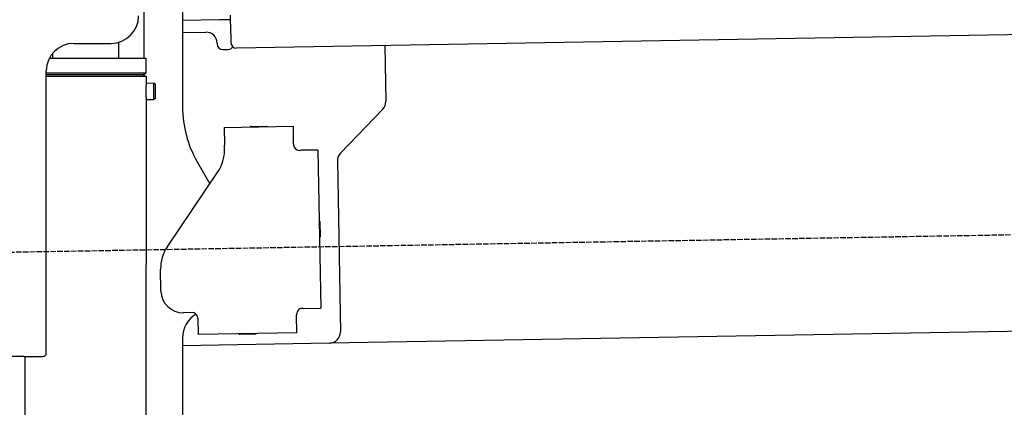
# Model space of a CAD drawing. Extents: x 562 to 7231, y 5767 to 12226.
# Tile 68 of 83: x 4459 to 5355, y 9826 to 10179. Entities that reach past the tile are written whole.
import ezdxf

# ---------------------------------------------------------------- set-up
doc = ezdxf.new("R2010")
doc.units = 0
doc.linetypes.add('GEN3', pattern=[6.25, 5, -1.25])
doc.layers.get('0').update_dxf_attribs({"linetype": 'CONTINUOUS'})
doc.layers.add('3', color=6, linetype='GEN3')

msp = doc.modelspace()

# ---------------------------------------------------------------- linework, layer by layer
for p, q in [((4572.567, 10143.897), (4572.567, 10222.479)), ((4607.567, 10221.479), (4607.567, 10099.537)), ((4641.119, 10178.837), (4607.567, 10178.252)), ((4651.117, 10179.012), (4641.119, 10178.837)), ((4651.187, 10175.012), (4651.048, 10183.011)), ((6011.364, 10176.751), (4656.57, 10153.103)), ((4607.567, 10167.25), (4628.813, 10167.621)), ((4651.187, 10175.012), (4651.484, 10158.015)), ((4549.567, 10143.933), (4549.589, 10158.486)), ((4638.986, 10157.797), (4639.003, 10156.797)), ((4508.567, 10157.479), (4542.567, 10157.479)), ((4644.09, 10151.885), (4649.089, 10151.972)), ((4791.55, 10155.459), (4792.437, 10104.609)), ((4486.395, 10144.03), (4574.567, 10143.894)), ((4489.567, 10144.025), (4489.574, 10148.736)), ((4574.546, 10130.626), (4574.567, 10143.894)), ((4483.567, 9875.479), (4483.567, 10132.479)), ((4483.567, 9875.479), (4483.567, 10132.479)), ((4483.567, 10130.767), (4574.546, 10130.626)), ((4483.567, 10129.035), (4571.543, 10128.899)), ((4571.543, 10128.899), (4483.567, 10129.035)), ((4574.541, 10127.162), (4483.567, 10127.303)), ((4571.543, 10128.899), (4574.546, 10130.626)), ((4571.543, 10128.899), (4574.541, 10127.162)), ((4572.567, 10128.306), (4572.567, 10129.488)), ((4574.541, 10127.162), (4574.532, 10121.394)), ((4574.532, 10121.394), (4581.532, 10121.383)), ((4581.509, 10106.384), (4581.532, 10121.383)), ((4582.53, 10120.382), (4581.532, 10121.383)), ((4582.53, 10120.382), (4582.51, 10107.382)), ((4574.509, 10106.394), (4571.788, 8191.896)), ((4574.509, 10106.394), (4581.509, 10106.384)), ((4582.51, 10107.382), (4581.509, 10106.384)), ((4789.632, 10097.488), (4751.179, 10057.669)), ((4645.329, 10080.896), (4708.319, 10081.995)), ((4645.329, 10080.896), (4645.608, 10064.898)), ((4669.816, 10081.823), (4683.814, 10082.068)), ((4708.599, 10065.998), (4708.319, 10081.995)), ((4645.682, 10060.659), (4645.608, 10064.898)), ((4708.599, 10065.998), (4708.616, 10064.998)), ((4713.703, 10060.086), (4714.702, 10060.103)), ((4730.7, 10060.383), (4714.702, 10060.103)), ((4730.7, 10060.383), (4733.213, 9916.405)), ((4748.374, 10050.548), (4751.094, 9894.713)), ((4620.964, 10049.537), (4632.425, 10029.685)), ((4593.55, 9972.051), (4639.704, 10040.476)), ((4732.334, 9995.401), (4732.579, 9981.403)), ((4587.921, 9931.871), (4587.572, 9951.868)), ((4717.216, 9916.125), (4716.216, 9916.108)), ((4717.216, 9916.125), (4733.213, 9916.405)), ((4616.266, 9912.363), (4608.267, 9912.223)), ((4621.352, 9907.451), (4621.614, 9892.453)), ((4711.304, 9911.021), (4711.321, 9910.022)), ((4711.6, 9894.024), (4711.321, 9910.022)), ((6241.042, 9910.719), (4741.27, 9884.54)), ((4607.567, 9889.479), (4607.567, 8629.111)), ((4711.6, 9894.024), (4621.614, 9892.453)), ((4673.615, 9892.861), (4659.617, 9892.617)), ((4741.27, 9884.54), (4607.567, 9882.207)), ((4463.567, 9872.479), (4447.567, 9872.479)), ((4463.567, 9872.479), (4447.567, 9872.479)), ((4464.148, 9872.479), (4461.788, 8192.066)), ((4463.567, 9872.479), (4480.567, 9872.479)), ((4463.567, 9872.479), (4480.567, 9872.479))]:
    msp.add_line(p, q)
for points in [[(4574.53, 10121.4, 0), (4574.53, 10121.4, 0), (4574.53, 10121.4, 0), (4574.53, 10121.4, 0), (4574.53, 10121.4, 0), (4574.53, 10121.4, 0), (4574.53, 10121.4, 0), (4574.53, 10121.4, 0), (4574.53, 10121.4, 0), (4574.53, 10121.4, 0), (4574.53, 10121.4, 0), (4574.53, 10121.4, 0), (4574.53, 10121.4, 0), (4574.53, 10121.4, 0), (4574.53, 10121.4, 0), (4574.53, 10121.4, 0), (4574.53, 10121.4, 0), (4574.53, 10121.4, 0), (4574.53, 10121.4, 0), (4574.53, 10121.4, 0), (4574.53, 10121.4, 0), (4574.53, 10121.4, 0), (4574.53, 10121.4, 0), (4574.53, 10121.3, 0), (4574.52, 10121.3, 0), (4574.52, 10121.3, 0), (4574.52, 10121.3, 0), (4574.52, 10121.3, 0), (4574.52, 10121.3, 0), (4574.52, 10121.3, 0), (4574.52, 10121.3, 0), (4574.52, 10121.3, 0), (4574.52, 10121.3, 0), (4574.52, 10121.3, 0), (4574.52, 10121.3, 0), (4574.52, 10121.3, 0), (4574.52, 10121.3, 0), (4574.51, 10121.3, 0), (4574.51, 10121.3, 0), (4574.51, 10121.3, 0), (4574.51, 10121.3, 0), (4574.51, 10121.2, 0), (4574.51, 10121.2, 0), (4574.51, 10121.2, 0), (4574.51, 10121.2, 0), (4574.51, 10121.2, 0), (4574.51, 10121.2, 0), (4574.5, 10121.2, 0), (4574.5, 10121.2, 0), (4574.5, 10121.2, 0), (4574.5, 10121.2, 0), (4574.5, 10121.2, 0), (4574.5, 10121.2, 0), (4574.5, 10121.1, 0), (4574.5, 10121.1, 0), (4574.5, 10121.1, 0), (4574.49, 10121.1, 0), (4574.49, 10121.1, 0), (4574.49, 10121.1, 0), (4574.49, 10121.1, 0), (4574.49, 10121.1, 0), (4574.49, 10121.1, 0), (4574.49, 10121, 0), (4574.48, 10121, 0), (4574.48, 10121, 0), (4574.48, 10121, 0), (4574.48, 10121, 0), (4574.48, 10121, 0), (4574.48, 10121, 0), (4574.47, 10121, 0), (4574.47, 10121, 0), (4574.47, 10120.9, 0), (4574.47, 10120.9, 0), (4574.47, 10120.9, 0), (4574.47, 10120.9, 0), (4574.46, 10120.9, 0), (4574.46, 10120.9, 0), (4574.46, 10120.9, 0), (4574.46, 10120.8, 0), (4574.46, 10120.8, 0), (4574.46, 10120.8, 0), (4574.45, 10120.8, 0), (4574.45, 10120.8, 0), (4574.45, 10120.8, 0), (4574.45, 10120.8, 0), (4574.45, 10120.7, 0), (4574.44, 10120.7, 0), (4574.44, 10120.7, 0), (4574.44, 10120.7, 0), (4574.44, 10120.7, 0), (4574.44, 10120.7, 0), (4574.43, 10120.6, 0), (4574.43, 10120.6, 0), (4574.43, 10120.6, 0), (4574.43, 10120.6, 0), (4574.43, 10120.6, 0), (4574.42, 10120.6, 0), (4574.42, 10120.5, 0), (4574.42, 10120.5, 0), (4574.42, 10120.5, 0), (4574.42, 10120.5, 0), (4574.41, 10120.5, 0), (4574.41, 10120.5, 0), (4574.41, 10120.4, 0), (4574.41, 10120.4, 0), (4574.4, 10120.4, 0), (4574.4, 10120.4, 0), (4574.4, 10120.4, 0), (4574.4, 10120.3, 0), (4574.4, 10120.3, 0), (4574.39, 10120.3, 0), (4574.39, 10120.3, 0), (4574.39, 10120.3, 0), (4574.39, 10120.3, 0), (4574.38, 10120.2, 0), (4574.38, 10120.2, 0), (4574.38, 10120.2, 0), (4574.38, 10120.2, 0), (4574.37, 10120.1, 0), (4574.37, 10120.1, 0), (4574.37, 10120.1, 0), (4574.37, 10120.1, 0), (4574.36, 10120.1, 0), (4574.36, 10120, 0), (4574.36, 10120, 0), (4574.36, 10120, 0), (4574.35, 10120, 0), (4574.35, 10120, 0), (4574.35, 10119.9, 0), (4574.35, 10119.9, 0), (4574.35, 10119.9, 0), (4574.34, 10119.9, 0), (4574.34, 10119.9, 0), (4574.34, 10119.8, 0), (4574.34, 10119.8, 0), (4574.33, 10119.8, 0), (4574.33, 10119.8, 0), (4574.33, 10119.7, 0), (4574.33, 10119.7, 0), (4574.32, 10119.7, 0), (4574.32, 10119.7, 0), (4574.32, 10119.6, 0), (4574.32, 10119.6, 0), (4574.31, 10119.6, 0), (4574.31, 10119.6, 0), (4574.31, 10119.6, 0), (4574.31, 10119.5, 0), (4574.3, 10119.5, 0), (4574.3, 10119.5, 0), (4574.3, 10119.5, 0), (4574.3, 10119.4, 0), (4574.29, 10119.4, 0), (4574.29, 10119.4, 0), (4574.29, 10119.4, 0), (4574.29, 10119.3, 0), (4574.28, 10119.3, 0), (4574.28, 10119.3, 0), (4574.28, 10119.3, 0), (4574.28, 10119.2, 0), (4574.27, 10119.2, 0), (4574.27, 10119.2, 0), (4574.27, 10119.2, 0), (4574.27, 10119.1, 0), (4574.26, 10119.1, 0), (4574.26, 10119.1, 0), (4574.26, 10119.1, 0), (4574.26, 10119, 0), (4574.25, 10119, 0), (4574.25, 10119, 0), (4574.25, 10119, 0), (4574.25, 10118.9, 0), (4574.24, 10118.9, 0), (4574.24, 10118.9, 0), (4574.24, 10118.8, 0), (4574.24, 10118.8, 0), (4574.23, 10118.8, 0), (4574.23, 10118.8, 0), (4574.23, 10118.7, 0), (4574.23, 10118.7, 0), (4574.22, 10118.7, 0), (4574.22, 10118.7, 0), (4574.22, 10118.6, 0), (4574.22, 10118.6, 0), (4574.21, 10118.6, 0), (4574.21, 10118.5, 0), (4574.21, 10118.5, 0), (4574.21, 10118.5, 0), (4574.2, 10118.5, 0), (4574.2, 10118.4, 0), (4574.2, 10118.4, 0), (4574.2, 10118.4, 0), (4574.19, 10118.3, 0), (4574.19, 10118.3, 0), (4574.19, 10118.3, 0), (4574.19, 10118.2, 0), (4574.18, 10118.2, 0), (4574.18, 10118.2, 0), (4574.18, 10118.2, 0), (4574.18, 10118.1, 0), (4574.17, 10118.1, 0), (4574.17, 10118.1, 0), (4574.17, 10118, 0), (4574.17, 10118, 0), (4574.16, 10118, 0), (4574.16, 10117.9, 0), (4574.16, 10117.9, 0), (4574.16, 10117.9, 0), (4574.16, 10117.8, 0), (4574.15, 10117.8, 0), (4574.15, 10117.8, 0), (4574.15, 10117.7, 0), (4574.15, 10117.7, 0), (4574.14, 10117.7, 0), (4574.14, 10117.6, 0), (4574.14, 10117.6, 0), (4574.14, 10117.6, 0), (4574.13, 10117.6, 0), (4574.13, 10117.5, 0), (4574.13, 10117.5, 0), (4574.13, 10117.5, 0), (4574.13, 10117.4, 0), (4574.12, 10117.4, 0), (4574.12, 10117.4, 0), (4574.12, 10117.3, 0), (4574.12, 10117.3, 0), (4574.12, 10117.3, 0), (4574.11, 10117.2, 0), (4574.11, 10117.2, 0), (4574.11, 10117.2, 0), (4574.11, 10117.1, 0), (4574.1, 10117.1, 0), (4574.1, 10117.1, 0), (4574.1, 10117, 0), (4574.1, 10117, 0), (4574.1, 10116.9, 0), (4574.09, 10116.9, 0), (4574.09, 10116.9, 0), (4574.09, 10116.8, 0), (4574.09, 10116.8, 0), (4574.09, 10116.8, 0), (4574.09, 10116.7, 0), (4574.08, 10116.7, 0), (4574.08, 10116.7, 0), (4574.08, 10116.6, 0), (4574.08, 10116.6, 0), (4574.08, 10116.6, 0), (4574.07, 10116.5, 0), (4574.07, 10116.5, 0), (4574.07, 10116.5, 0), (4574.07, 10116.4, 0), (4574.07, 10116.4, 0), (4574.07, 10116.4, 0), (4574.06, 10116.3, 0), (4574.06, 10116.3, 0), (4574.06, 10116.2, 0), (4574.06, 10116.2, 0), (4574.06, 10116.2, 0), (4574.06, 10116.1, 0), (4574.05, 10116.1, 0), (4574.05, 10116.1, 0), (4574.05, 10116, 0), (4574.05, 10116, 0), (4574.05, 10116, 0), (4574.05, 10115.9, 0), (4574.05, 10115.9, 0), (4574.05, 10115.9, 0), (4574.04, 10115.8, 0), (4574.04, 10115.8, 0), (4574.04, 10115.7, 0), (4574.04, 10115.7, 0), (4574.04, 10115.7, 0), (4574.04, 10115.6, 0), (4574.04, 10115.6, 0), (4574.04, 10115.6, 0), (4574.03, 10115.5, 0), (4574.03, 10115.5, 0), (4574.03, 10115.5, 0), (4574.03, 10115.4, 0), (4574.03, 10115.4, 0), (4574.03, 10115.3, 0), (4574.03, 10115.3, 0), (4574.03, 10115.3, 0), (4574.03, 10115.2, 0), (4574.02, 10115.2, 0), (4574.02, 10115.2, 0), (4574.02, 10115.1, 0), (4574.02, 10115.1, 0), (4574.02, 10115.1, 0), (4574.02, 10115, 0), (4574.02, 10115, 0), (4574.02, 10114.9, 0), (4574.02, 10114.9, 0), (4574.02, 10114.9, 0), (4574.02, 10114.8, 0), (4574.02, 10114.8, 0), (4574.02, 10114.8, 0), (4574.01, 10114.7, 0), (4574.01, 10114.7, 0), (4574.01, 10114.7, 0), (4574.01, 10114.6, 0), (4574.01, 10114.6, 0), (4574.01, 10114.5, 0), (4574.01, 10114.5, 0), (4574.01, 10114.5, 0), (4574.01, 10114.4, 0), (4574.01, 10114.4, 0), (4574.01, 10114.4, 0), (4574.01, 10114.3, 0), (4574.01, 10114.3, 0), (4574.01, 10114.3, 0), (4574.01, 10114.2, 0), (4574.01, 10114.2, 0), (4574.01, 10114.1, 0), (4574.01, 10114.1, 0), (4574.01, 10114.1, 0), (4574.01, 10114, 0), (4574.01, 10114, 0), (4574.01, 10114, 0), (4574.01, 10113.9, 0), (4574.01, 10113.9, 0)], [(4574.01, 10113.9, 0), (4574.01, 10113.9, 0), (4574.01, 10113.8, 0), (4574.01, 10113.8, 0), (4574.01, 10113.8, 0), (4574.01, 10113.7, 0), (4574.01, 10113.7, 0), (4574.01, 10113.6, 0), (4574.01, 10113.6, 0), (4574.01, 10113.6, 0), (4574.01, 10113.5, 0), (4574.01, 10113.5, 0), (4574.01, 10113.5, 0), (4574.01, 10113.4, 0), (4574.01, 10113.4, 0), (4574.01, 10113.4, 0), (4574.01, 10113.3, 0), (4574.01, 10113.3, 0), (4574.01, 10113.2, 0), (4574.01, 10113.2, 0), (4574.01, 10113.2, 0), (4574.01, 10113.1, 0), (4574.01, 10113.1, 0), (4574.01, 10113.1, 0), (4574.01, 10113, 0), (4574.01, 10113, 0), (4574.01, 10113, 0), (4574.01, 10112.9, 0), (4574.01, 10112.9, 0), (4574.02, 10112.8, 0), (4574.02, 10112.8, 0), (4574.02, 10112.8, 0), (4574.02, 10112.7, 0), (4574.02, 10112.7, 0), (4574.02, 10112.7, 0), (4574.02, 10112.6, 0), (4574.02, 10112.6, 0), (4574.02, 10112.6, 0), (4574.02, 10112.5, 0), (4574.02, 10112.5, 0), (4574.02, 10112.4, 0), (4574.02, 10112.4, 0), (4574.03, 10112.4, 0), (4574.03, 10112.3, 0), (4574.03, 10112.3, 0), (4574.03, 10112.3, 0), (4574.03, 10112.2, 0), (4574.03, 10112.2, 0), (4574.03, 10112.2, 0), (4574.03, 10112.1, 0), (4574.03, 10112.1, 0), (4574.04, 10112, 0), (4574.04, 10112, 0), (4574.04, 10112, 0), (4574.04, 10111.9, 0), (4574.04, 10111.9, 0), (4574.04, 10111.9, 0), (4574.04, 10111.8, 0), (4574.04, 10111.8, 0), (4574.05, 10111.8, 0), (4574.05, 10111.7, 0), (4574.05, 10111.7, 0), (4574.05, 10111.7, 0), (4574.05, 10111.6, 0), (4574.05, 10111.6, 0), (4574.05, 10111.5, 0), (4574.06, 10111.5, 0), (4574.06, 10111.5, 0), (4574.06, 10111.4, 0), (4574.06, 10111.4, 0), (4574.06, 10111.4, 0), (4574.06, 10111.3, 0), (4574.06, 10111.3, 0), (4574.07, 10111.3, 0), (4574.07, 10111.2, 0), (4574.07, 10111.2, 0), (4574.07, 10111.2, 0), (4574.07, 10111.1, 0), (4574.07, 10111.1, 0), (4574.08, 10111, 0), (4574.08, 10111, 0), (4574.08, 10111, 0), (4574.08, 10110.9, 0), (4574.08, 10110.9, 0), (4574.09, 10110.9, 0), (4574.09, 10110.8, 0), (4574.09, 10110.8, 0), (4574.09, 10110.8, 0), (4574.09, 10110.7, 0), (4574.09, 10110.7, 0), (4574.1, 10110.7, 0), (4574.1, 10110.6, 0), (4574.1, 10110.6, 0), (4574.1, 10110.6, 0), (4574.1, 10110.5, 0), (4574.11, 10110.5, 0), (4574.11, 10110.5, 0), (4574.11, 10110.4, 0), (4574.11, 10110.4, 0), (4574.12, 10110.4, 0), (4574.12, 10110.3, 0), (4574.12, 10110.3, 0), (4574.12, 10110.3, 0), (4574.12, 10110.2, 0), (4574.13, 10110.2, 0), (4574.13, 10110.2, 0), (4574.13, 10110.1, 0), (4574.13, 10110.1, 0), (4574.13, 10110.1, 0), (4574.14, 10110, 0), (4574.14, 10110, 0), (4574.14, 10110, 0), (4574.14, 10109.9, 0), (4574.15, 10109.9, 0), (4574.15, 10109.9, 0), (4574.15, 10109.9, 0), (4574.15, 10109.8, 0), (4574.15, 10109.8, 0), (4574.16, 10109.8, 0), (4574.16, 10109.7, 0), (4574.16, 10109.7, 0), (4574.16, 10109.7, 0), (4574.17, 10109.6, 0), (4574.17, 10109.6, 0), (4574.17, 10109.6, 0), (4574.17, 10109.5, 0), (4574.18, 10109.5, 0), (4574.18, 10109.5, 0), (4574.18, 10109.5, 0), (4574.18, 10109.4, 0), (4574.19, 10109.4, 0), (4574.19, 10109.4, 0), (4574.19, 10109.3, 0), (4574.19, 10109.3, 0), (4574.19, 10109.3, 0), (4574.2, 10109.3, 0), (4574.2, 10109.2, 0), (4574.2, 10109.2, 0), (4574.2, 10109.2, 0), (4574.21, 10109.1, 0), (4574.21, 10109.1, 0), (4574.21, 10109.1, 0), (4574.21, 10109.1, 0), (4574.22, 10109, 0), (4574.22, 10109, 0), (4574.22, 10109, 0), (4574.22, 10108.9, 0), (4574.23, 10108.9, 0), (4574.23, 10108.9, 0), (4574.23, 10108.9, 0), (4574.23, 10108.8, 0), (4574.24, 10108.8, 0), (4574.24, 10108.8, 0), (4574.24, 10108.8, 0), (4574.24, 10108.7, 0), (4574.25, 10108.7, 0), (4574.25, 10108.7, 0), (4574.25, 10108.7, 0), (4574.25, 10108.6, 0), (4574.25, 10108.6, 0), (4574.26, 10108.6, 0), (4574.26, 10108.6, 0), (4574.26, 10108.5, 0), (4574.26, 10108.5, 0), (4574.27, 10108.5, 0), (4574.27, 10108.5, 0), (4574.27, 10108.4, 0), (4574.27, 10108.4, 0), (4574.28, 10108.4, 0), (4574.28, 10108.4, 0), (4574.28, 10108.3, 0), (4574.28, 10108.3, 0), (4574.29, 10108.3, 0), (4574.29, 10108.3, 0), (4574.29, 10108.2, 0), (4574.29, 10108.2, 0), (4574.3, 10108.2, 0), (4574.3, 10108.2, 0), (4574.3, 10108.1, 0), (4574.3, 10108.1, 0), (4574.31, 10108.1, 0), (4574.31, 10108.1, 0), (4574.31, 10108.1, 0), (4574.31, 10108, 0), (4574.31, 10108, 0), (4574.32, 10108, 0), (4574.32, 10108, 0), (4574.32, 10107.9, 0), (4574.32, 10107.9, 0), (4574.33, 10107.9, 0), (4574.33, 10107.9, 0), (4574.33, 10107.9, 0), (4574.33, 10107.8, 0), (4574.34, 10107.8, 0), (4574.34, 10107.8, 0), (4574.34, 10107.8, 0), (4574.34, 10107.7, 0), (4574.35, 10107.7, 0), (4574.35, 10107.7, 0), (4574.35, 10107.7, 0), (4574.35, 10107.7, 0), (4574.35, 10107.6, 0), (4574.36, 10107.6, 0), (4574.36, 10107.6, 0), (4574.36, 10107.6, 0), (4574.36, 10107.6, 0), (4574.37, 10107.5, 0), (4574.37, 10107.5, 0), (4574.37, 10107.5, 0), (4574.37, 10107.5, 0), (4574.38, 10107.5, 0), (4574.38, 10107.4, 0), (4574.38, 10107.4, 0), (4574.38, 10107.4, 0), (4574.38, 10107.4, 0), (4574.39, 10107.4, 0), (4574.39, 10107.3, 0), (4574.39, 10107.3, 0), (4574.39, 10107.3, 0), (4574.39, 10107.3, 0), (4574.4, 10107.3, 0), (4574.4, 10107.3, 0), (4574.4, 10107.2, 0), (4574.4, 10107.2, 0), (4574.41, 10107.2, 0), (4574.41, 10107.2, 0), (4574.41, 10107.2, 0), (4574.41, 10107.2, 0), (4574.41, 10107.1, 0), (4574.42, 10107.1, 0), (4574.42, 10107.1, 0), (4574.42, 10107.1, 0), (4574.42, 10107.1, 0), (4574.42, 10107.1, 0), (4574.42, 10107, 0), (4574.43, 10107, 0), (4574.43, 10107, 0), (4574.43, 10107, 0), (4574.43, 10107, 0), (4574.43, 10107, 0), (4574.44, 10107, 0), (4574.44, 10106.9, 0), (4574.44, 10106.9, 0), (4574.44, 10106.9, 0), (4574.44, 10106.9, 0), (4574.44, 10106.9, 0), (4574.45, 10106.9, 0), (4574.45, 10106.9, 0), (4574.45, 10106.8, 0), (4574.45, 10106.8, 0), (4574.45, 10106.8, 0), (4574.45, 10106.8, 0), (4574.46, 10106.8, 0), (4574.46, 10106.8, 0), (4574.46, 10106.8, 0), (4574.46, 10106.8, 0), (4574.46, 10106.8, 0), (4574.46, 10106.7, 0), (4574.46, 10106.7, 0), (4574.47, 10106.7, 0), (4574.47, 10106.7, 0), (4574.47, 10106.7, 0), (4574.47, 10106.7, 0), (4574.47, 10106.7, 0), (4574.47, 10106.7, 0), (4574.47, 10106.7, 0), (4574.48, 10106.6, 0), (4574.48, 10106.6, 0), (4574.48, 10106.6, 0), (4574.48, 10106.6, 0), (4574.48, 10106.6, 0), (4574.48, 10106.6, 0), (4574.48, 10106.6, 0), (4574.48, 10106.6, 0), (4574.48, 10106.6, 0), (4574.49, 10106.6, 0), (4574.49, 10106.6, 0), (4574.49, 10106.6, 0), (4574.49, 10106.5, 0), (4574.49, 10106.5, 0), (4574.49, 10106.5, 0), (4574.49, 10106.5, 0), (4574.49, 10106.5, 0), (4574.49, 10106.5, 0), (4574.49, 10106.5, 0), (4574.49, 10106.5, 0), (4574.5, 10106.5, 0), (4574.5, 10106.5, 0), (4574.5, 10106.5, 0), (4574.5, 10106.5, 0), (4574.5, 10106.5, 0), (4574.5, 10106.5, 0), (4574.5, 10106.5, 0), (4574.5, 10106.5, 0), (4574.5, 10106.5, 0), (4574.5, 10106.4, 0), (4574.5, 10106.4, 0), (4574.5, 10106.4, 0), (4574.5, 10106.4, 0), (4574.5, 10106.4, 0), (4574.5, 10106.4, 0), (4574.5, 10106.4, 0), (4574.51, 10106.4, 0), (4574.51, 10106.4, 0), (4574.51, 10106.4, 0), (4574.51, 10106.4, 0), (4574.51, 10106.4, 0), (4574.51, 10106.4, 0), (4574.51, 10106.4, 0), (4574.51, 10106.4, 0), (4574.51, 10106.4, 0), (4574.51, 10106.4, 0), (4574.51, 10106.4, 0), (4574.51, 10106.4, 0), (4574.51, 10106.4, 0), (4574.51, 10106.4, 0), (4574.51, 10106.4, 0), (4574.51, 10106.4, 0), (4574.51, 10106.4, 0), (4574.51, 10106.4, 0)], [(4621.35, 9907.45, 0), (4621.35, 9907.46, 0), (4621.35, 9907.47, 0), (4621.35, 9907.47, 0), (4621.35, 9907.48, 0), (4621.35, 9907.49, 0), (4621.35, 9907.5, 0), (4621.35, 9907.51, 0), (4621.35, 9907.51, 0), (4621.35, 9907.52, 0), (4621.35, 9907.53, 0), (4621.35, 9907.54, 0), (4621.35, 9907.54, 0), (4621.35, 9907.55, 0), (4621.35, 9907.56, 0), (4621.35, 9907.57, 0), (4621.35, 9907.57, 0), (4621.35, 9907.58, 0), (4621.35, 9907.59, 0), (4621.35, 9907.6, 0), (4621.35, 9907.61, 0), (4621.35, 9907.61, 0), (4621.35, 9907.62, 0), (4621.35, 9907.63, 0), (4621.35, 9907.64, 0), (4621.35, 9907.64, 0), (4621.34, 9907.65, 0), (4621.34, 9907.66, 0), (4621.34, 9907.67, 0), (4621.34, 9907.68, 0), (4621.34, 9907.68, 0), (4621.34, 9907.69, 0), (4621.34, 9907.7, 0), (4621.34, 9907.71, 0), (4621.34, 9907.72, 0), (4621.34, 9907.72, 0), (4621.34, 9907.73, 0), (4621.34, 9907.74, 0), (4621.34, 9907.75, 0), (4621.34, 9907.75, 0), (4621.34, 9907.76, 0), (4621.34, 9907.77, 0), (4621.34, 9907.78, 0), (4621.34, 9907.79, 0), (4621.33, 9907.79, 0), (4621.33, 9907.8, 0), (4621.33, 9907.81, 0), (4621.33, 9907.82, 0), (4621.33, 9907.83, 0), (4621.33, 9907.83, 0), (4621.33, 9907.84, 0), (4621.33, 9907.85, 0), (4621.33, 9907.86, 0), (4621.33, 9907.86, 0), (4621.33, 9907.87, 0), (4621.33, 9907.88, 0), (4621.33, 9907.89, 0), (4621.32, 9907.9, 0), (4621.32, 9907.9, 0), (4621.32, 9907.91, 0), (4621.32, 9907.92, 0), (4621.32, 9907.93, 0), (4621.32, 9907.94, 0), (4621.32, 9907.94, 0), (4621.32, 9907.95, 0), (4621.32, 9907.96, 0), (4621.32, 9907.97, 0), (4621.32, 9907.97, 0), (4621.31, 9907.98, 0), (4621.31, 9907.99, 0), (4621.31, 9908, 0), (4621.31, 9908.01, 0), (4621.31, 9908.01, 0), (4621.31, 9908.02, 0), (4621.31, 9908.03, 0), (4621.31, 9908.04, 0), (4621.31, 9908.05, 0), (4621.31, 9908.05, 0), (4621.3, 9908.06, 0), (4621.3, 9908.07, 0), (4621.3, 9908.08, 0), (4621.3, 9908.09, 0), (4621.3, 9908.09, 0), (4621.3, 9908.1, 0), (4621.3, 9908.11, 0), (4621.3, 9908.12, 0), (4621.29, 9908.12, 0), (4621.29, 9908.13, 0), (4621.29, 9908.14, 0), (4621.29, 9908.15, 0), (4621.29, 9908.16, 0), (4621.29, 9908.16, 0), (4621.29, 9908.17, 0), (4621.29, 9908.18, 0), (4621.28, 9908.19, 0), (4621.28, 9908.2, 0), (4621.28, 9908.2, 0), (4621.28, 9908.21, 0), (4621.28, 9908.22, 0), (4621.28, 9908.23, 0), (4621.28, 9908.24, 0), (4621.28, 9908.24, 0), (4621.27, 9908.25, 0), (4621.27, 9908.26, 0), (4621.27, 9908.27, 0), (4621.27, 9908.28, 0), (4621.27, 9908.28, 0), (4621.27, 9908.29, 0), (4621.26, 9908.3, 0), (4621.26, 9908.31, 0), (4621.26, 9908.31, 0), (4621.26, 9908.32, 0), (4621.26, 9908.33, 0), (4621.26, 9908.34, 0), (4621.26, 9908.35, 0), (4621.25, 9908.35, 0), (4621.25, 9908.36, 0), (4621.25, 9908.37, 0), (4621.25, 9908.38, 0), (4621.25, 9908.39, 0), (4621.25, 9908.39, 0), (4621.24, 9908.4, 0), (4621.24, 9908.41, 0), (4621.24, 9908.42, 0), (4621.24, 9908.43, 0), (4621.24, 9908.43, 0), (4621.24, 9908.44, 0), (4621.23, 9908.45, 0)]]:
    msp.add_polyline3d(points)
for centre, radius, start, end in [((4542.567, 10182.479), 25, 270, 0), ((4628.987, 10157.622), 10, 1, 91), ((4656.483, 10158.102), 5, 181, 271), ((4508.567, 10132.479), 25, 90, 180), ((4644.003, 10156.884), 5, 181, 271), ((4649.002, 10156.972), 5, 271, 327.763283), ((4782.439, 10104.435), 10, 316, 1), ((4707.567, 10099.537), 100, 180, 210), ((4669.834, 10080.824), 1, 91, 151), ((4683.832, 10081.068), 1, 31, 91), ((4610.688, 10060.048), 35, 326, 1), ((4713.615, 10065.085), 5, 181, 271), ((4758.373, 10050.722), 10, 136, 181), ((4731.334, 9995.384), 1, 1, 61), ((4731.579, 9981.386), 1, 301, 1), ((4622.567, 9952.479), 35, 146, 181), ((4607.918, 9932.22), 20, 181, 271), ((4716.303, 9911.109), 5, 91, 181), ((4632.567, 9889.479), 25, 120.687219, 180), ((4616.353, 9907.364), 5, 12.536959, 91), ((4659.6, 9893.616), 1, 211, 271), ((4673.597, 9893.861), 1, 271, 331), ((4741.096, 9894.539), 10, 271, 1), ((4480.567, 9875.479), 3, 270, 0), ((4480.567, 9875.479), 3, 270, 0)]:
    msp.add_arc(centre, radius, start, end)
at = {"layer": '3'}
msp.add_line((1175.278, 9910.296), (6230.452, 9998.534), dxfattribs=at)

doc.saveas('drawing.dxf')
